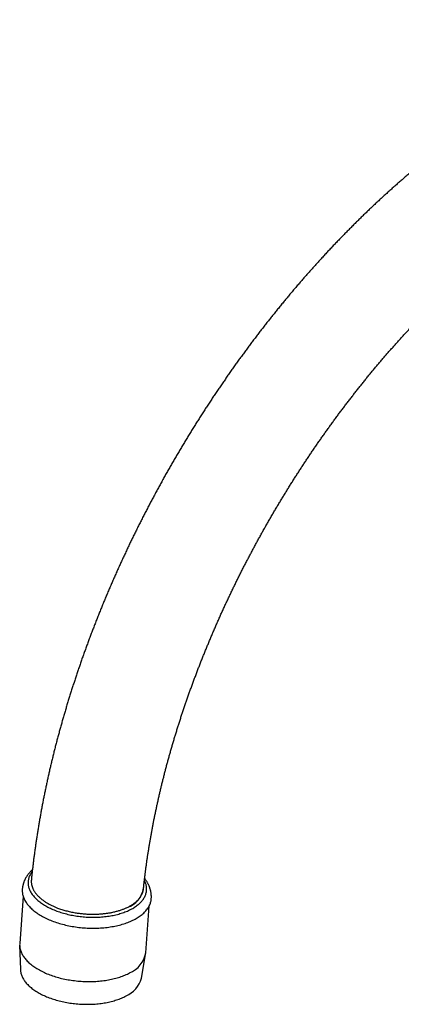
# Model space of a CAD drawing. Header units: millimetres. Extents: x 8 to 820, y 12 to 828.
# Tile 4 of 18: x 600 to 668, y 215 to 390. Entities that reach past the tile are written whole.
import ezdxf

# ---------------------------------------------------------------- set-up
doc = ezdxf.new("R2010")
doc.units = ezdxf.units.MM

msp = doc.modelspace()

# ---------------------------------------------------------------- linework, layer by layer
at = {"color": 7, "linetype": 'Continuous', "lineweight": 30}
for p, q in [((600.88, 234.56), (600.27, 226.17)), ((622.68, 224.55), (623.28, 232.83)), ((600.26, 225.86), (600.39, 221.56)), ((621.9, 220), (622.64, 224.23))]:
    msp.add_line(p, q, dxfattribs=at)
at = {"color": 7, "linetype": 'Continuous', "lineweight": 30, "flags": 128}
for points in [[(602.5, 238.97), (602.44, 238.89), (602.34, 238.76), (602.25, 238.63), (602.17, 238.49), (602.1, 238.36), (602.04, 238.22), (601.98, 238.08), (601.92, 237.94), (601.88, 237.8), (601.84, 237.66), (601.81, 237.51), (601.79, 237.37), (601.77, 237.23), (601.76, 237.08), (601.76, 236.94), (601.77, 236.79), (601.78, 236.64), (601.8, 236.5), (601.83, 236.35), (601.86, 236.21), (601.9, 236.06), (601.95, 235.91), (602.01, 235.77), (602.07, 235.62), (602.14, 235.48), (602.21, 235.34), (602.3, 235.19), (602.39, 235.05), (602.49, 234.91), (602.59, 234.77), (602.7, 234.63), (602.82, 234.49), (602.94, 234.36), (603.07, 234.22), (603.21, 234.09), (603.35, 233.96), (603.5, 233.83), (603.65, 233.7), (603.82, 233.57), (603.98, 233.45), (604.15, 233.32), (604.33, 233.2), (604.52, 233.09), (604.7, 232.97), (604.9, 232.86), (605.1, 232.74), (605.3, 232.64), (605.51, 232.53), (605.72, 232.43), (605.94, 232.33), (606.16, 232.23), (606.39, 232.13), (606.62, 232.04), (606.85, 231.95), (607.09, 231.87), (607.33, 231.78), (607.58, 231.7), (607.83, 231.63), (608.08, 231.55)], [(608.08, 231.55), (608.33, 231.48), (608.59, 231.42), (608.85, 231.35), (609.11, 231.29), (609.38, 231.24), (609.64, 231.19), (609.91, 231.14), (610.18, 231.09), (610.45, 231.05), (610.72, 231.01), (611, 230.98), (611.27, 230.95), (611.55, 230.92), (611.82, 230.9), (612.1, 230.88), (612.37, 230.86), (612.65, 230.85), (612.92, 230.84), (613.2, 230.84), (613.47, 230.84), (613.75, 230.84), (614.02, 230.85), (614.29, 230.86), (614.56, 230.88), (614.83, 230.9), (615.1, 230.92), (615.36, 230.95), (615.63, 230.98), (615.89, 231.01), (616.15, 231.05), (616.4, 231.09), (616.65, 231.13), (616.9, 231.18), (617.15, 231.23), (617.39, 231.29), (617.63, 231.35), (617.87, 231.41), (618.1, 231.48), (618.33, 231.55), (618.56, 231.62), (618.78, 231.7), (618.99, 231.78), (619.2, 231.86), (619.41, 231.94), (619.61, 232.03), (619.81, 232.13), (620, 232.22), (620.18, 232.32), (620.36, 232.42), (620.54, 232.52), (620.71, 232.63), (620.87, 232.74), (621.03, 232.85), (621.18, 232.96), (621.33, 233.08), (621.47, 233.19), (621.6, 233.31), (621.73, 233.44), (621.85, 233.56), (621.96, 233.69), (622.07, 233.82), (622.17, 233.95), (622.26, 234.08), (622.35, 234.21), (622.43, 234.35), (622.5, 234.48), (622.57, 234.62), (622.63, 234.76), (622.68, 234.9), (622.72, 235.04), (622.76, 235.18), (622.79, 235.33), (622.82, 235.47), (622.83, 235.61), (622.84, 235.76), (622.84, 235.9), (622.84, 236.05), (622.83, 236.19), (622.81, 236.34), (622.78, 236.49), (622.74, 236.63), (622.7, 236.78), (622.65, 236.92), (622.6, 237.07), (622.54, 237.21), (622.47, 237.36), (622.45, 237.39)], [(600.73, 235.8), (600.72, 235.7), (600.72, 235.54), (600.73, 235.38), (600.74, 235.22), (600.76, 235.06), (600.79, 234.9), (600.83, 234.74), (600.87, 234.58), (600.93, 234.43), (600.99, 234.27), (601.05, 234.11), (601.13, 233.95), (601.21, 233.8), (601.3, 233.64), (601.4, 233.49), (601.51, 233.33), (601.62, 233.18), (601.74, 233.03), (601.87, 232.88), (602.01, 232.73), (602.15, 232.58), (602.3, 232.44), (602.45, 232.29), (602.61, 232.15), (602.78, 232.01), (602.96, 231.87), (603.14, 231.74), (603.33, 231.6), (603.52, 231.47), (603.72, 231.34), (603.92, 231.22), (604.14, 231.09), (604.35, 230.97), (604.57, 230.86), (604.8, 230.74), (605.03, 230.63), (605.27, 230.52), (605.51, 230.41), (605.76, 230.31), (606.01, 230.21), (606.27, 230.11), (606.52, 230.02), (606.79, 229.93), (607.05, 229.84), (607.33, 229.76), (607.6, 229.68)], [(607.6, 229.68), (607.88, 229.6), (608.16, 229.53), (608.44, 229.46), (608.72, 229.39), (609.01, 229.33), (609.3, 229.28), (609.59, 229.22), (609.89, 229.17), (610.18, 229.13), (610.48, 229.09), (610.78, 229.05), (611.07, 229.02), (611.37, 228.99), (611.67, 228.96), (611.97, 228.94), (612.27, 228.92), (612.57, 228.91), (612.87, 228.9), (613.17, 228.9), (613.47, 228.9), (613.77, 228.9), (614.07, 228.91), (614.36, 228.92), (614.66, 228.94), (614.95, 228.96), (615.24, 228.99), (615.53, 229.01), (615.82, 229.05), (616.1, 229.08), (616.38, 229.13), (616.66, 229.17), (616.94, 229.22), (617.21, 229.27), (617.48, 229.33), (617.74, 229.39), (618, 229.45), (618.26, 229.52), (618.51, 229.59), (618.76, 229.67), (619.01, 229.75), (619.25, 229.83), (619.48, 229.92), (619.71, 230.01), (619.93, 230.1), (620.15, 230.2), (620.37, 230.3), (620.58, 230.4), (620.78, 230.51), (620.97, 230.62), (621.17, 230.73), (621.35, 230.85), (621.53, 230.96), (621.7, 231.08), (621.87, 231.21), (622.02, 231.33), (622.18, 231.46), (622.32, 231.59), (622.46, 231.73), (622.59, 231.86), (622.71, 232), (622.83, 232.14), (622.94, 232.28), (623.04, 232.43), (623.14, 232.57), (623.22, 232.72), (623.3, 232.87), (623.38, 233.02), (623.44, 233.17), (623.5, 233.32), (623.55, 233.47), (623.59, 233.63), (623.62, 233.78), (623.65, 233.94), (623.66, 234.1), (623.67, 234.13)], [(600.27, 226.17), (600.27, 226.1), (600.26, 225.95), (600.27, 225.79), (600.28, 225.64), (600.3, 225.48), (600.32, 225.33), (600.36, 225.17), (600.4, 225.02), (600.45, 224.86), (600.51, 224.71), (600.57, 224.55), (600.64, 224.4), (600.72, 224.25), (600.81, 224.09), (600.91, 223.94), (601.01, 223.79), (601.12, 223.64), (601.23, 223.49), (601.35, 223.35), (601.48, 223.2), (601.62, 223.06), (601.76, 222.92), (601.91, 222.77), (602.07, 222.64), (602.23, 222.5), (602.4, 222.36), (602.58, 222.23), (602.76, 222.1), (602.95, 221.97), (603.14, 221.84), (603.34, 221.72), (603.55, 221.6), (603.76, 221.48), (603.97, 221.36), (604.19, 221.25), (604.42, 221.14), (604.65, 221.03), (604.88, 220.93), (605.12, 220.82), (605.37, 220.73), (605.62, 220.63), (605.87, 220.54), (606.13, 220.45), (606.39, 220.36), (606.65, 220.28), (606.92, 220.2), (607.18, 220.13), (607.46, 220.05), (607.73, 219.99), (608.01, 219.92), (608.29, 219.86), (608.57, 219.81), (608.86, 219.75), (609.14, 219.7), (609.43, 219.66), (609.72, 219.62), (610.01, 219.58), (610.3, 219.55), (610.6, 219.52), (610.89, 219.49), (611.18, 219.47), (611.48, 219.45), (611.77, 219.44), (612.06, 219.43), (612.36, 219.42), (612.65, 219.42), (612.94, 219.43), (613.23, 219.43), (613.52, 219.44), (613.81, 219.46), (614.09, 219.48), (614.38, 219.5), (614.66, 219.53), (614.94, 219.56), (615.22, 219.59), (615.5, 219.63), (615.77, 219.68), (616.04, 219.72), (616.3, 219.77), (616.57, 219.83), (616.83, 219.89), (617.08, 219.95), (617.34, 220.01), (617.58, 220.08), (617.83, 220.16), (618.07, 220.23), (618.3, 220.31), (618.53, 220.4), (618.76, 220.48), (618.98, 220.57), (619.2, 220.67), (619.41, 220.76), (619.61, 220.87), (619.81, 220.97)], [(600.39, 221.56), (600.39, 221.5), (600.4, 221.35), (600.42, 221.21), (600.45, 221.06), (600.48, 220.91), (600.52, 220.76), (600.57, 220.61), (600.62, 220.46), (600.69, 220.31), (600.76, 220.16), (600.83, 220.02), (600.92, 219.87), (601.01, 219.72), (601.1, 219.58), (601.21, 219.44), (601.32, 219.29), (601.44, 219.15), (601.56, 219.01), (601.69, 218.87), (601.83, 218.74), (601.98, 218.6), (602.13, 218.47), (602.28, 218.34), (602.45, 218.21), (602.62, 218.08), (602.79, 217.95), (602.97, 217.83), (603.16, 217.71), (603.35, 217.59), (603.54, 217.47), (603.75, 217.36), (603.95, 217.25), (604.17, 217.14), (604.38, 217.03), (604.6, 216.93), (604.83, 216.83), (605.06, 216.73), (605.3, 216.63), (605.53, 216.54), (605.78, 216.45), (606.02, 216.37), (606.27, 216.28), (606.53, 216.21), (606.78, 216.13), (607.04, 216.06), (607.3, 215.99), (607.57, 215.92), (607.84, 215.86), (608.11, 215.8), (608.38, 215.75), (608.65, 215.7), (608.93, 215.65), (609.2, 215.61), (609.48, 215.57), (609.76, 215.53), (610.04, 215.5), (610.32, 215.47), (610.6, 215.45), (610.88, 215.43), (611.17, 215.41), (611.45, 215.4), (611.73, 215.39), (612.01, 215.38), (612.29, 215.38), (612.57, 215.38), (612.85, 215.39), (613.13, 215.4), (613.41, 215.41), (613.68, 215.43), (613.96, 215.46), (614.23, 215.48), (614.5, 215.51), (614.76, 215.55), (615.03, 215.58), (615.29, 215.62), (615.55, 215.67), (615.81, 215.72), (616.06, 215.77), (616.31, 215.83), (616.56, 215.89), (616.8, 215.95), (617.04, 216.02), (617.27, 216.09), (617.5, 216.16), (617.73, 216.24), (617.95, 216.32), (618.17, 216.4), (618.38, 216.49), (618.59, 216.58), (618.79, 216.67), (618.98, 216.77), (619.18, 216.87)]]:
    msp.add_lwpolyline(points, dxfattribs=at)
at = {"color": 7, "linetype": 'Continuous', "lineweight": 30}
for centre, radius, start, end in [((617.95, 236.76), 4.42, 289.0443, 350.3907), ((618.04, 225.33), 4.71, 292.0607, 350.4096), ((617.32, 221.23), 4.74, 293.0626, 345.0075)]:
    msp.add_arc(centre, radius, start, end, dxfattribs=at)
for points, knots in [([(788.54, 320.7), (788.54, 320.82), (788.54, 321.18), (788.54, 321.77), (788.53, 322.46), (788.52, 323.16), (788.5, 323.85), (788.48, 324.54), (788.46, 325.23), (788.43, 325.92), (788.4, 326.6), (788.36, 327.28), (788.32, 327.96), (788.27, 328.64), (788.23, 329.32), (788.17, 329.99), (788.12, 330.66), (788.05, 331.33), (787.99, 332), (787.92, 332.66), (787.85, 333.32), (787.77, 333.98), (787.69, 334.64), (787.6, 335.29), (787.51, 335.95), (787.42, 336.6), (787.32, 337.24), (787.22, 337.89), (787.11, 338.53), (787, 339.16), (786.88, 339.8), (786.77, 340.43), (786.64, 341.06), (786.52, 341.69), (786.39, 342.31), (786.25, 342.94), (786.11, 343.55), (785.97, 344.17), (785.82, 344.78), (785.67, 345.39), (785.51, 346), (785.36, 346.6), (785.19, 347.2), (785.03, 347.8), (784.85, 348.39), (784.68, 348.98), (784.5, 349.57), (784.32, 350.15), (784.13, 350.73), (783.94, 351.31), (783.74, 351.88), (783.54, 352.45), (783.34, 353.02), (783.13, 353.58), (782.92, 354.14), (782.71, 354.7), (782.49, 355.25), (782.26, 355.8), (782.04, 356.34), (781.81, 356.88), (781.57, 357.42), (781.33, 357.96), (781.09, 358.49), (780.85, 359.01), (780.6, 359.54), (780.34, 360.05), (780.09, 360.57), (779.83, 361.08), (779.56, 361.59), (779.29, 362.09), (779.02, 362.59), (778.75, 363.08), (778.47, 363.58), (778.19, 364.06), (777.9, 364.55), (777.61, 365.02), (777.32, 365.5), (777.02, 365.97), (776.72, 366.44), (776.42, 366.9), (776.11, 367.36), (775.8, 367.81), (775.48, 368.26), (775.16, 368.71), (774.84, 369.15), (774.52, 369.59), (774.19, 370.02), (773.86, 370.45), (773.53, 370.87), (773.19, 371.29), (772.85, 371.71), (772.5, 372.12), (772.16, 372.53), (771.8, 372.93), (771.45, 373.33), (771.09, 373.72), (770.73, 374.11), (770.37, 374.49), (770, 374.87), (769.63, 375.25), (769.26, 375.62), (768.88, 375.99), (768.51, 376.35), (768.12, 376.71), (767.74, 377.06), (767.35, 377.41), (766.96, 377.76), (766.57, 378.1), (766.17, 378.44), (765.77, 378.77), (765.37, 379.09), (764.96, 379.42), (764.55, 379.73), (764.14, 380.05), (763.73, 380.36), (763.31, 380.66), (762.89, 380.96), (762.47, 381.25), (762.04, 381.54), (761.61, 381.83), (761.18, 382.11), (760.75, 382.39), (760.31, 382.66), (759.88, 382.93), (759.43, 383.19), (758.99, 383.45), (758.54, 383.7), (758.09, 383.95), (757.64, 384.19), (757.19, 384.43), (756.73, 384.67), (756.27, 384.9), (755.81, 385.12), (755.34, 385.34), (754.87, 385.56), (754.4, 385.77), (753.93, 385.98), (753.46, 386.18), (752.98, 386.38), (752.5, 386.57), (752.02, 386.76), (751.53, 386.94), (751.04, 387.12), (750.55, 387.29), (750.06, 387.46), (749.57, 387.62), (749.07, 387.78), (748.57, 387.93), (748.07, 388.08), (747.57, 388.23), (747.06, 388.37), (746.55, 388.5), (746.04, 388.63), (745.53, 388.75), (745.01, 388.87), (744.5, 388.99), (743.98, 389.1), (743.46, 389.2), (742.93, 389.3), (742.41, 389.4), (741.88, 389.49), (741.35, 389.57), (740.82, 389.65), (740.28, 389.73), (739.75, 389.8), (739.21, 389.86), (738.67, 389.92), (738.13, 389.98), (737.58, 390.03), (737.03, 390.07), (736.49, 390.11), (735.94, 390.15), (735.39, 390.18), (734.83, 390.2), (734.28, 390.22), (733.72, 390.24), (733.16, 390.25), (732.6, 390.25), (732.04, 390.25), (731.47, 390.24), (730.91, 390.23), (730.34, 390.22), (729.77, 390.19), (729.2, 390.17), (728.63, 390.14), (728.06, 390.1), (727.48, 390.06), (726.91, 390.01), (726.33, 389.96), (725.75, 389.9), (725.17, 389.84), (724.59, 389.77), (724, 389.7), (723.42, 389.62), (722.83, 389.54), (722.25, 389.45), (721.66, 389.35), (721.07, 389.26), (720.48, 389.15), (719.89, 389.04), (719.29, 388.93), (718.7, 388.81), (718.11, 388.69), (717.51, 388.56), (716.92, 388.42), (716.32, 388.28), (715.72, 388.14), (715.12, 387.99), (714.52, 387.83), (713.92, 387.67), (713.32, 387.51), (712.72, 387.34), (712.12, 387.16), (711.51, 386.98), (710.91, 386.8), (710.3, 386.61), (709.7, 386.41), (709.09, 386.21), (708.49, 386.01), (707.88, 385.8), (707.28, 385.58), (706.67, 385.36), (706.06, 385.14), (705.45, 384.91), (704.85, 384.67), (704.24, 384.43), (703.63, 384.19), (703.02, 383.94), (702.41, 383.69), (701.8, 383.43), (701.19, 383.16), (700.58, 382.89), (699.97, 382.62), (699.36, 382.34), (698.75, 382.06), (698.15, 381.77), (697.54, 381.48), (696.93, 381.18), (696.32, 380.88), (695.71, 380.58), (695.1, 380.27), (694.49, 379.95), (693.88, 379.63), (693.27, 379.31), (692.67, 378.98), (692.06, 378.64), (691.45, 378.31), (690.84, 377.96), (690.24, 377.62), (689.63, 377.27), (689.02, 376.91), (688.42, 376.55), (687.81, 376.19), (687.21, 375.82), (686.61, 375.44), (686, 375.07), (685.4, 374.68), (684.8, 374.3), (684.19, 373.91), (683.59, 373.51), (682.99, 373.11), (682.39, 372.71), (681.79, 372.3), (681.2, 371.89), (680.6, 371.47), (680, 371.05), (679.4, 370.63), (678.81, 370.2), (678.21, 369.77), (677.62, 369.33), (677.03, 368.89), (676.44, 368.45), (675.84, 368), (675.25, 367.55), (674.67, 367.09), (674.08, 366.63), (673.49, 366.17), (672.9, 365.7), (672.32, 365.23), (671.74, 364.75), (671.15, 364.28), (670.57, 363.79), (669.99, 363.31), (669.41, 362.82), (668.83, 362.32), (668.26, 361.82), (667.68, 361.32), (667.1, 360.82), (666.53, 360.31), (665.96, 359.79), (665.39, 359.28), (664.82, 358.76), (664.25, 358.24), (663.68, 357.71), (663.12, 357.18), (662.55, 356.65), (661.99, 356.11), (661.43, 355.57), (660.87, 355.02), (660.31, 354.48), (659.76, 353.93), (659.2, 353.37), (658.65, 352.81), (658.1, 352.25), (657.55, 351.69), (657, 351.12), (656.45, 350.55), (655.9, 349.98), (655.36, 349.4), (654.82, 348.82), (654.28, 348.24), (653.74, 347.65), (653.2, 347.07), (652.67, 346.47), (652.13, 345.88), (651.6, 345.28), (651.07, 344.68), (650.55, 344.08), (650.02, 343.47), (649.5, 342.86), (648.97, 342.25), (648.45, 341.63), (647.93, 341.01), (647.42, 340.39), (646.9, 339.77), (646.39, 339.14), (645.88, 338.51), (645.37, 337.88), (644.87, 337.25), (644.36, 336.61), (643.86, 335.97), (643.36, 335.33), (642.86, 334.68), (642.37, 334.04), (641.87, 333.39), (641.38, 332.73), (640.89, 332.08), (640.41, 331.42), (639.92, 330.76), (639.44, 330.1), (638.96, 329.44), (638.48, 328.77), (638.01, 328.1), (637.54, 327.43), (637.07, 326.76), (636.6, 326.08), (636.13, 325.4), (635.67, 324.72), (635.21, 324.04), (634.75, 323.36), (634.29, 322.67), (633.84, 321.98), (633.39, 321.29), (632.94, 320.6), (632.49, 319.91), (632.05, 319.21), (631.61, 318.51), (631.17, 317.81), (630.74, 317.11), (630.3, 316.41), (629.87, 315.7), (629.45, 314.99), (629.02, 314.28), (628.6, 313.57), (628.18, 312.86), (627.76, 312.15), (627.35, 311.43), (626.94, 310.72), (626.53, 310), (626.12, 309.28), (625.72, 308.56), (625.32, 307.83), (624.92, 307.11), (624.53, 306.38), (624.14, 305.65), (623.75, 304.93), (623.36, 304.2), (622.98, 303.46), (622.6, 302.73), (622.22, 302), (621.85, 301.26), (621.48, 300.53), (621.11, 299.79), (620.75, 299.05), (620.38, 298.31), (620.03, 297.57), (619.67, 296.83), (619.32, 296.09), (618.97, 295.34), (618.62, 294.6), (618.28, 293.85), (617.94, 293.11), (617.6, 292.36), (617.27, 291.61), (616.94, 290.86), (616.61, 290.11), (616.28, 289.36), (615.96, 288.61), (615.64, 287.86), (615.33, 287.11), (615.02, 286.35), (614.71, 285.6), (614.41, 284.85), (614.1, 284.09), (613.81, 283.34), (613.51, 282.58), (613.22, 281.82), (612.93, 281.07), (612.65, 280.31), (612.37, 279.55), (612.09, 278.79), (611.81, 278.04), (611.54, 277.28), (611.27, 276.52), (611.01, 275.76), (610.75, 275), (610.49, 274.24), (610.24, 273.48), (609.99, 272.72), (609.74, 271.97), (609.5, 271.21), (609.26, 270.45), (609.02, 269.69), (608.79, 268.93), (608.56, 268.17), (608.33, 267.41), (608.11, 266.65), (607.89, 265.89), (607.68, 265.13), (607.46, 264.37), (607.26, 263.62), (607.05, 262.86), (606.85, 262.1), (606.65, 261.34), (606.46, 260.59), (606.27, 259.83), (606.09, 259.07), (605.9, 258.32), (605.73, 257.56), (605.55, 256.81), (605.38, 256.06), (605.21, 255.3), (605.05, 254.55), (604.89, 253.8), (604.73, 253.05), (604.58, 252.3), (604.43, 251.55), (604.29, 250.8), (604.15, 250.05), (604.01, 249.3), (603.88, 248.55), (603.75, 247.81), (603.62, 247.06), (603.5, 246.32), (603.38, 245.58), (603.27, 244.83), (603.16, 244.09), (603.05, 243.35), (602.95, 242.61), (602.85, 241.88), (602.75, 241.14), (602.66, 240.4), (602.58, 239.67), (602.49, 238.94), (602.41, 238.2), (602.36, 237.71), (602.34, 237.47), (602.34, 237.46)], [0, 0, 0, 0, 0.0011687, 0.0033687, 0.0055688, 0.007769, 0.0099692, 0.0121695, 0.0143698, 0.0165701, 0.0187703, 0.0209704, 0.0231705, 0.0253705, 0.0275703, 0.02977, 0.0319696, 0.0341689, 0.036368, 0.0385668, 0.0407654, 0.0429636, 0.0451615, 0.047359, 0.0495561, 0.0517527, 0.0539489, 0.0561446, 0.0583397, 0.0605342, 0.0627281, 0.0649214, 0.0671139, 0.0693057, 0.0714968, 0.073687, 0.0758763, 0.0780647, 0.0802522, 0.0824387, 0.0846241, 0.0868084, 0.0889916, 0.0911737, 0.0933545, 0.095534, 0.0977123, 0.0998891, 0.1020646, 0.1042386, 0.1064111, 0.108582, 0.1107514, 0.1129191, 0.1150851, 0.1172494, 0.1194119, 0.1215726, 0.1237314, 0.1258884, 0.1280434, 0.1301964, 0.1323474, 0.1344964, 0.1366432, 0.138788, 0.1409306, 0.143071, 0.1452091, 0.1473451, 0.1494788, 0.1516102, 0.1537393, 0.155866, 0.1579904, 0.1601125, 0.1622322, 0.1643495, 0.1664644, 0.168577, 0.1706871, 0.1727949, 0.1749003, 0.1770033, 0.1791039, 0.1812021, 0.183298, 0.1853916, 0.1874829, 0.1895719, 0.1916586, 0.193743, 0.1958253, 0.1979054, 0.1999833, 0.2020591, 0.2041329, 0.2062047, 0.2082744, 0.2103422, 0.2124082, 0.2144723, 0.2165346, 0.2185952, 0.2206541, 0.2227115, 0.2247672, 0.2268215, 0.2288744, 0.2309259, 0.2329761, 0.2350251, 0.237073, 0.2391198, 0.2411656, 0.2432104, 0.2452544, 0.2472976, 0.2493402, 0.251382, 0.2534234, 0.2554643, 0.2575048, 0.259545, 0.261585, 0.2636248, 0.2656646, 0.2677043, 0.2697442, 0.2717842, 0.2738244, 0.2758649, 0.2779059, 0.2799473, 0.2819892, 0.2840318, 0.2860751, 0.2881192, 0.2901641, 0.29221, 0.2942568, 0.2963048, 0.2983539, 0.3004042, 0.3024558, 0.3045088, 0.3065632, 0.3086191, 0.3106765, 0.3127356, 0.3147963, 0.3168587, 0.3189229, 0.3209889, 0.3230568, 0.3251267, 0.3271985, 0.3292723, 0.3313482, 0.3334262, 0.3355063, 0.3375886, 0.3396731, 0.3417598, 0.3438487, 0.34594, 0.3480335, 0.3501294, 0.3522275, 0.3543281, 0.3564309, 0.3585362, 0.3606438, 0.3627538, 0.3648661, 0.3669808, 0.3690979, 0.3712174, 0.3733391, 0.3754633, 0.3775897, 0.3797185, 0.3818495, 0.3839828, 0.3861183, 0.3882561, 0.390396, 0.3925382, 0.3946824, 0.3968288, 0.3989772, 0.4011276, 0.4032801, 0.4054345, 0.4075908, 0.409749, 0.411909, 0.4140709, 0.4162345, 0.4183998, 0.4205667, 0.4227353, 0.4249055, 0.4270772, 0.4292504, 0.431425, 0.4336011, 0.4357785, 0.4379571, 0.4401371, 0.4423182, 0.4445006, 0.446684, 0.4488685, 0.4510541, 0.4532406, 0.4554281, 0.4576165, 0.4598057, 0.4619958, 0.4641866, 0.4663782, 0.4685704, 0.4707634, 0.4729569, 0.475151, 0.4773457, 0.4795409, 0.4817366, 0.4839327, 0.4861292, 0.4883261, 0.4905233, 0.4927208, 0.4949187, 0.4971168, 0.4993151, 0.5015136, 0.5037123, 0.5059112, 0.5081102, 0.5103093, 0.5125085, 0.5147077, 0.516907, 0.5191063, 0.5213056, 0.5235049, 0.5257041, 0.5279033, 0.5301025, 0.5323015, 0.5345004, 0.5366993, 0.538898, 0.5410965, 0.5432949, 0.5454932, 0.5476912, 0.5498891, 0.5520868, 0.5542844, 0.5564816, 0.5586787, 0.5608756, 0.5630722, 0.5652686, 0.5674647, 0.5696607, 0.5718563, 0.5740517, 0.5762468, 0.5784417, 0.5806363, 0.5828306, 0.5850246, 0.5872184, 0.5894119, 0.5916051, 0.593798, 0.5959907, 0.598183, 0.6003751, 0.6025669, 0.6047584, 0.6069496, 0.6091405, 0.6113311, 0.6135215, 0.6157116, 0.6179013, 0.6200908, 0.62228, 0.624469, 0.6266576, 0.628846, 0.6310341, 0.6332219, 0.6354095, 0.6375968, 0.6397838, 0.6419706, 0.6441571, 0.6463433, 0.6485293, 0.650715, 0.6529005, 0.6550857, 0.6572707, 0.6594555, 0.66164, 0.6638242, 0.6660083, 0.6681921, 0.6703757, 0.6725591, 0.6747422, 0.6769252, 0.6791079, 0.6812905, 0.6834728, 0.6856549, 0.6878369, 0.6900186, 0.6922002, 0.6943816, 0.6965628, 0.6987438, 0.7009247, 0.7031054, 0.7052859, 0.7074663, 0.7096465, 0.7118266, 0.7140065, 0.7161863, 0.718366, 0.7205455, 0.7227249, 0.7249042, 0.7270834, 0.7292624, 0.7314413, 0.7336202, 0.7357989, 0.7379775, 0.7401561, 0.7423345, 0.7445129, 0.7466912, 0.7488694, 0.7510475, 0.7532256, 0.7554036, 0.7575816, 0.7597595, 0.7619374, 0.7641152, 0.7662929, 0.7684707, 0.7706484, 0.7728261, 0.7750037, 0.7771814, 0.779359, 0.7815366, 0.7837142, 0.7858919, 0.7880695, 0.7902471, 0.7924248, 0.7946024, 0.7967801, 0.7989578, 0.8011355, 0.8033133, 0.8054911, 0.807669, 0.8098469, 0.8120248, 0.8142028, 0.8163809, 0.818559, 0.8207372, 0.8229155, 0.8250939, 0.8272723, 0.8294508, 0.8316295, 0.8338082, 0.835987, 0.8381659, 0.840345, 0.8425241, 0.8447034, 0.8468828, 0.8490623, 0.8512419, 0.8534217, 0.8556016, 0.8577817, 0.8599619, 0.8621423, 0.8643228, 0.8665035, 0.8686844, 0.8708654, 0.8730466, 0.875228, 0.8774095, 0.8795913, 0.8817732, 0.8839553, 0.8861377, 0.8883202, 0.8905029, 0.8926859, 0.894869, 0.8970524, 0.899236, 0.9014198, 0.9036039, 0.9057881, 0.9079727, 0.9101574, 0.9123424, 0.9145277, 0.9167132, 0.9188989, 0.9210849, 0.9232712, 0.9254577, 0.9276445, 0.9298316, 0.9320189, 0.9342065, 0.9363944, 0.9385826, 0.940771, 0.9429597, 0.9451487, 0.947338, 0.9495276, 0.9517174, 0.9539076, 0.9560981, 0.9582888, 0.9604798, 0.9626712, 0.9648628, 0.9670547, 0.9692469, 0.9714395, 0.9736323, 0.9758254, 0.9780188, 0.9802125, 0.9824065, 0.9846007, 0.9867953, 0.9889901, 0.9911853, 0.9933807, 0.9955764, 0.9977723, 0.9999686, 1, 1, 1, 1]), ([(622.28, 235.86), (622.28, 235.88), (622.3, 236.11), (622.35, 236.56), (622.42, 237.2), (622.5, 237.84), (622.58, 238.48), (622.66, 239.13), (622.75, 239.77), (622.83, 240.42), (622.93, 241.07), (623.02, 241.72), (623.12, 242.38), (623.23, 243.03), (623.33, 243.69), (623.44, 244.35), (623.56, 245.01), (623.68, 245.67), (623.8, 246.33), (623.92, 246.99), (624.05, 247.66), (624.18, 248.33), (624.32, 248.99), (624.46, 249.66), (624.6, 250.33), (624.75, 251.01), (624.9, 251.68), (625.05, 252.35), (625.2, 253.03), (625.36, 253.7), (625.53, 254.38), (625.7, 255.06), (625.87, 255.74), (626.04, 256.42), (626.22, 257.1), (626.4, 257.78), (626.58, 258.47), (626.77, 259.15), (626.96, 259.83), (627.16, 260.52), (627.35, 261.2), (627.56, 261.89), (627.76, 262.58), (627.97, 263.26), (628.18, 263.95), (628.4, 264.64), (628.61, 265.33), (628.84, 266.02), (629.06, 266.71), (629.29, 267.4), (629.52, 268.09), (629.76, 268.78), (630, 269.47), (630.24, 270.16), (630.48, 270.85), (630.73, 271.54), (630.98, 272.23), (631.24, 272.93), (631.5, 273.62), (631.76, 274.31), (632.02, 275), (632.29, 275.69), (632.56, 276.38), (632.84, 277.07), (633.12, 277.76), (633.4, 278.45), (633.68, 279.14), (633.97, 279.83), (634.26, 280.52), (634.55, 281.21), (634.85, 281.9), (635.15, 282.59), (635.45, 283.28), (635.75, 283.96), (636.06, 284.65), (636.37, 285.34), (636.69, 286.02), (637.01, 286.71), (637.33, 287.39), (637.65, 288.07), (637.98, 288.76), (638.31, 289.44), (638.64, 290.12), (638.98, 290.8), (639.31, 291.48), (639.65, 292.15), (640, 292.83), (640.35, 293.51), (640.7, 294.18), (641.05, 294.86), (641.4, 295.53), (641.76, 296.2), (642.12, 296.87), (642.48, 297.54), (642.85, 298.21), (643.22, 298.87), (643.59, 299.54), (643.96, 300.2), (644.34, 300.86), (644.72, 301.52), (645.1, 302.18), (645.49, 302.84), (645.87, 303.5), (646.26, 304.15), (646.66, 304.8), (647.05, 305.45), (647.45, 306.1), (647.85, 306.75), (648.25, 307.4), (648.65, 308.04), (649.06, 308.68), (649.47, 309.32), (649.88, 309.96), (650.29, 310.6), (650.71, 311.23), (651.13, 311.87), (651.55, 312.5), (651.97, 313.13), (652.4, 313.75), (652.82, 314.38), (653.25, 315), (653.68, 315.62), (654.12, 316.24), (654.55, 316.85), (654.99, 317.47), (655.43, 318.08), (655.87, 318.69), (656.32, 319.29), (656.76, 319.9), (657.21, 320.5), (657.66, 321.1), (658.11, 321.7), (658.56, 322.29), (659.02, 322.88), (659.48, 323.47), (659.93, 324.06), (660.4, 324.64), (660.86, 325.22), (661.32, 325.8), (661.79, 326.38), (662.26, 326.95), (662.72, 327.52), (663.2, 328.09), (663.67, 328.65), (664.14, 329.21), (664.62, 329.77), (665.09, 330.33), (665.57, 330.88), (666.05, 331.43), (666.53, 331.97), (667.02, 332.52), (667.5, 333.06), (667.99, 333.6), (668.47, 334.13), (668.96, 334.66), (669.45, 335.19), (669.94, 335.72), (670.44, 336.24), (670.93, 336.76), (671.42, 337.27), (671.92, 337.78), (672.42, 338.29), (672.91, 338.8), (673.41, 339.3), (673.91, 339.8), (674.41, 340.29), (674.92, 340.78), (675.42, 341.27), (675.92, 341.76), (676.43, 342.24), (676.93, 342.71), (677.44, 343.19), (677.95, 343.66), (678.45, 344.13), (678.96, 344.59), (679.47, 345.05), (679.98, 345.5), (680.49, 345.96), (681, 346.41), (681.52, 346.85), (682.03, 347.29), (682.54, 347.73), (683.06, 348.16), (683.57, 348.59), (684.08, 349.02), (684.6, 349.44), (685.12, 349.86), (685.63, 350.27), (686.15, 350.68), (686.66, 351.09), (687.18, 351.49), (687.7, 351.89), (688.22, 352.28), (688.73, 352.67), (689.25, 353.06), (689.77, 353.44), (690.29, 353.82), (690.8, 354.19), (691.32, 354.56), (691.84, 354.93), (692.36, 355.29), (692.88, 355.65), (693.39, 356), (693.91, 356.35), (694.43, 356.7), (694.95, 357.04), (695.46, 357.38), (695.98, 357.71), (696.5, 358.04), (697.01, 358.36), (697.53, 358.68), (698.05, 359), (698.56, 359.31), (699.08, 359.62), (699.59, 359.92), (700.11, 360.22), (700.62, 360.52), (701.13, 360.81), (701.65, 361.09), (702.16, 361.37), (702.67, 361.65), (703.18, 361.92), (703.69, 362.19), (704.2, 362.46), (704.71, 362.72), (705.22, 362.97), (705.72, 363.22), (706.23, 363.47), (706.74, 363.71), (707.24, 363.95), (707.75, 364.18), (708.25, 364.41), (708.75, 364.64), (709.25, 364.86), (709.75, 365.07), (710.25, 365.29), (710.75, 365.49), (711.25, 365.7), (711.74, 365.89), (712.24, 366.09), (712.73, 366.28), (713.22, 366.46), (713.72, 366.64), (714.21, 366.82), (714.7, 366.99), (715.18, 367.16), (715.67, 367.32), (716.15, 367.48), (716.64, 367.63), (717.12, 367.78), (717.6, 367.93), (718.08, 368.07), (718.56, 368.21), (719.04, 368.34), (719.51, 368.46), (719.99, 368.59), (720.46, 368.71), (720.93, 368.82), (721.4, 368.93), (721.87, 369.04), (722.33, 369.14), (722.8, 369.23), (723.26, 369.33), (723.72, 369.41), (724.18, 369.5), (724.64, 369.58), (725.1, 369.65), (725.56, 369.72), (726.01, 369.79), (726.46, 369.85), (726.91, 369.91), (727.36, 369.96), (727.81, 370.01), (728.25, 370.05), (728.69, 370.09), (729.14, 370.13), (729.58, 370.16), (730.01, 370.18), (730.45, 370.2), (730.89, 370.22), (731.32, 370.24), (731.75, 370.24), (732.18, 370.25), (732.61, 370.25), (733.03, 370.25), (733.46, 370.24), (733.88, 370.22), (734.3, 370.21), (734.72, 370.19), (735.14, 370.16), (735.55, 370.13), (735.96, 370.09), (736.38, 370.05), (736.79, 370.01), (737.19, 369.96), (737.6, 369.91), (738, 369.85), (738.41, 369.79), (738.81, 369.72), (739.21, 369.65), (739.6, 369.58), (740, 369.5), (740.39, 369.41), (740.79, 369.32), (741.18, 369.23), (741.56, 369.13), (741.95, 369.03), (742.34, 368.92), (742.72, 368.81), (743.1, 368.69), (743.48, 368.57), (743.85, 368.44), (744.23, 368.31), (744.6, 368.18), (744.97, 368.04), (745.34, 367.89), (745.71, 367.74), (746.07, 367.59), (746.44, 367.43), (746.8, 367.26), (747.15, 367.09), (747.51, 366.92), (747.86, 366.74), (748.21, 366.56), (748.56, 366.37), (748.91, 366.17), (749.25, 365.98), (749.59, 365.77), (749.93, 365.57), (750.26, 365.35), (750.6, 365.14), (750.93, 364.92), (751.25, 364.69), (751.58, 364.46), (751.9, 364.23), (752.21, 363.99), (752.53, 363.75), (752.84, 363.5), (753.15, 363.25), (753.46, 362.99), (753.76, 362.73), (754.06, 362.47), (754.36, 362.2), (754.65, 361.93), (754.94, 361.65), (755.23, 361.37), (755.51, 361.09), (755.79, 360.8), (756.07, 360.51), (756.34, 360.21), (756.62, 359.91), (756.88, 359.61), (757.15, 359.3), (757.41, 358.99), (757.67, 358.67), (757.93, 358.35), (758.18, 358.03), (758.43, 357.7), (758.68, 357.37), (758.92, 357.04), (759.16, 356.7), (759.4, 356.36), (759.64, 356.01), (759.87, 355.66), (760.1, 355.31), (760.33, 354.95), (760.55, 354.59), (760.77, 354.22), (760.99, 353.85), (761.2, 353.48), (761.41, 353.11), (761.62, 352.73), (761.83, 352.34), (762.03, 351.96), (762.23, 351.57), (762.43, 351.17), (762.62, 350.77), (762.81, 350.37), (763, 349.97), (763.18, 349.56), (763.36, 349.15), (763.54, 348.73), (763.72, 348.31), (763.89, 347.89), (764.06, 347.46), (764.23, 347.03), (764.39, 346.59), (764.55, 346.16), (764.71, 345.71), (764.87, 345.27), (765.02, 344.82), (765.17, 344.37), (765.31, 343.91), (765.45, 343.45), (765.59, 342.99), (765.73, 342.52), (765.86, 342.05), (765.99, 341.58), (766.12, 341.1), (766.25, 340.62), (766.37, 340.14), (766.48, 339.65), (766.6, 339.16), (766.71, 338.67), (766.82, 338.17), (766.92, 337.67), (767.03, 337.17), (767.12, 336.66), (767.22, 336.15), (767.31, 335.64), (767.4, 335.12), (767.49, 334.6), (767.57, 334.08), (767.65, 333.55), (767.72, 333.02), (767.8, 332.49), (767.87, 331.95), (767.93, 331.42), (768, 330.87), (768.05, 330.33), (768.11, 329.78), (768.16, 329.23), (768.21, 328.68), (768.26, 328.12), (768.3, 327.56), (768.34, 327), (768.38, 326.43), (768.41, 325.86), (768.44, 325.29), (768.46, 324.72), (768.48, 324.14), (768.5, 323.56), (768.52, 322.98), (768.53, 322.39), (768.54, 321.81), (768.54, 321.24), (768.54, 320.87), (768.54, 320.7)], [0, 0, 0, 0, 0.000202, 0.002459, 0.004716, 0.006974, 0.009232, 0.01149, 0.013749, 0.016009, 0.018268, 0.020528, 0.022789, 0.02505, 0.027311, 0.029572, 0.031834, 0.034097, 0.03636, 0.038623, 0.040886, 0.04315, 0.045415, 0.047679, 0.049945, 0.05221, 0.054476, 0.056742, 0.059009, 0.061276, 0.063543, 0.065811, 0.068079, 0.070347, 0.072616, 0.074885, 0.077154, 0.079424, 0.081694, 0.083964, 0.086235, 0.088506, 0.090777, 0.093049, 0.095321, 0.097593, 0.099865, 0.102138, 0.104411, 0.106685, 0.108958, 0.111232, 0.113506, 0.115781, 0.118055, 0.12033, 0.122605, 0.124881, 0.127156, 0.129432, 0.131708, 0.133984, 0.136261, 0.138538, 0.140814, 0.143091, 0.145369, 0.147646, 0.149924, 0.152202, 0.15448, 0.156758, 0.159036, 0.161314, 0.163593, 0.165872, 0.16815, 0.170429, 0.172709, 0.174988, 0.177267, 0.179547, 0.181826, 0.184106, 0.186385, 0.188665, 0.190945, 0.193225, 0.195505, 0.197785, 0.200065, 0.202346, 0.204626, 0.206906, 0.209187, 0.211467, 0.213747, 0.216028, 0.218308, 0.220589, 0.222869, 0.225149, 0.22743, 0.22971, 0.231991, 0.234271, 0.236551, 0.238832, 0.241112, 0.243392, 0.245672, 0.247952, 0.250233, 0.252512, 0.254792, 0.257072, 0.259352, 0.261632, 0.263911, 0.266191, 0.26847, 0.270749, 0.273028, 0.275307, 0.277586, 0.279865, 0.282143, 0.284422, 0.2867, 0.288978, 0.291256, 0.293534, 0.295811, 0.298089, 0.300366, 0.302643, 0.30492, 0.307197, 0.309473, 0.311749, 0.314025, 0.316301, 0.318577, 0.320852, 0.323127, 0.325402, 0.327677, 0.329951, 0.332225, 0.334499, 0.336773, 0.339046, 0.341319, 0.343592, 0.345864, 0.348136, 0.350408, 0.35268, 0.354951, 0.357222, 0.359493, 0.361763, 0.364033, 0.366303, 0.368572, 0.370841, 0.37311, 0.375378, 0.377646, 0.379914, 0.382181, 0.384448, 0.386714, 0.38898, 0.391246, 0.393511, 0.395777, 0.398041, 0.400305, 0.402569, 0.404833, 0.407096, 0.409358, 0.411621, 0.413883, 0.416144, 0.418405, 0.420666, 0.422926, 0.425186, 0.427446, 0.429705, 0.431963, 0.434222, 0.436479, 0.438737, 0.440994, 0.443251, 0.445507, 0.447763, 0.450018, 0.452273, 0.454528, 0.456782, 0.459036, 0.46129, 0.463543, 0.465796, 0.468048, 0.4703, 0.472552, 0.474803, 0.477055, 0.479305, 0.481556, 0.483806, 0.486056, 0.488306, 0.490555, 0.492804, 0.495053, 0.497302, 0.49955, 0.501798, 0.504046, 0.506294, 0.508542, 0.51079, 0.513038, 0.515285, 0.517533, 0.51978, 0.522028, 0.524276, 0.526523, 0.528771, 0.531019, 0.533267, 0.535515, 0.537764, 0.540012, 0.542261, 0.544511, 0.546761, 0.549011, 0.551262, 0.553513, 0.555765, 0.558017, 0.56027, 0.562524, 0.564779, 0.567034, 0.569291, 0.571548, 0.573807, 0.576066, 0.578327, 0.580589, 0.582853, 0.585118, 0.587384, 0.589652, 0.591922, 0.594194, 0.596467, 0.598742, 0.60102, 0.6033, 0.605582, 0.607866, 0.610153, 0.612442, 0.614734, 0.617029, 0.619328, 0.621629, 0.623933, 0.626241, 0.628552, 0.630867, 0.633186, 0.635508, 0.637835, 0.640166, 0.642501, 0.644841, 0.647185, 0.649534, 0.651888, 0.654247, 0.656611, 0.65898, 0.661355, 0.663736, 0.666122, 0.668514, 0.670912, 0.673316, 0.675726, 0.678143, 0.680565, 0.682994, 0.685429, 0.687871, 0.690319, 0.692774, 0.695235, 0.697702, 0.700176, 0.702656, 0.705141, 0.707633, 0.71013, 0.712633, 0.715141, 0.717654, 0.720171, 0.722693, 0.725219, 0.727749, 0.730281, 0.732817, 0.735354, 0.737894, 0.740435, 0.742977, 0.745519, 0.748061, 0.750602, 0.753142, 0.75568, 0.758216, 0.760749, 0.76328, 0.765806, 0.768329, 0.770847, 0.773361, 0.77587, 0.778373, 0.780872, 0.783364, 0.785851, 0.788331, 0.790806, 0.793274, 0.795736, 0.798192, 0.800641, 0.803083, 0.80552, 0.80795, 0.810373, 0.81279, 0.815201, 0.817606, 0.820005, 0.822398, 0.824785, 0.827166, 0.829542, 0.831912, 0.834277, 0.836636, 0.838991, 0.841341, 0.843686, 0.846026, 0.848362, 0.850693, 0.853021, 0.855344, 0.857663, 0.859979, 0.862291, 0.864599, 0.866905, 0.869206, 0.871505, 0.873801, 0.876094, 0.878384, 0.880672, 0.882957, 0.88524, 0.88752, 0.889798, 0.892075, 0.894349, 0.896621, 0.898892, 0.901161, 0.903428, 0.905694, 0.907958, 0.910221, 0.912483, 0.914743, 0.917003, 0.919261, 0.921519, 0.923775, 0.926031, 0.928285, 0.930539, 0.932793, 0.935046, 0.937298, 0.939549, 0.941801, 0.944051, 0.946302, 0.948552, 0.950801, 0.953051, 0.9553, 0.957549, 0.959798, 0.962046, 0.964295, 0.966544, 0.968792, 0.971041, 0.973289, 0.975538, 0.977786, 0.980035, 0.982284, 0.984533, 0.986782, 0.989031, 0.99128, 0.99353, 0.99578, 0.99803, 1, 1, 1, 1]), ([(602.53, 239.29), (602.51, 239.27), (602.43, 239.2), (602.31, 239.09), (602.18, 238.95), (602.06, 238.82), (601.94, 238.68), (601.83, 238.54), (601.72, 238.4), (601.62, 238.26), (601.52, 238.12), (601.43, 237.97), (601.34, 237.83), (601.26, 237.68), (601.19, 237.53), (601.12, 237.38), (601.06, 237.23), (601, 237.08), (600.95, 236.93), (600.9, 236.77), (600.86, 236.62), (600.82, 236.46), (600.79, 236.31), (600.76, 236.15), (600.74, 235.99), (600.73, 235.88), (600.73, 235.81), (600.73, 235.8)], [0, 0, 0, 0, 0.027836, 0.073116, 0.118087, 0.162729, 0.207026, 0.250967, 0.294546, 0.337759, 0.380607, 0.423096, 0.465235, 0.507035, 0.548511, 0.589681, 0.630564, 0.671181, 0.711555, 0.751708, 0.791667, 0.831456, 0.871101, 0.910627, 0.950063, 0.989434, 1, 1, 1, 1]), ([(602.34, 237.46), (602.34, 237.43), (602.33, 237.34), (602.32, 237.18), (602.33, 237), (602.35, 236.81), (602.38, 236.62), (602.43, 236.43), (602.48, 236.25), (602.55, 236.07), (602.62, 235.9), (602.7, 235.74), (602.79, 235.58), (602.89, 235.41), (603.01, 235.23), (603.15, 235.05), (603.3, 234.87), (603.45, 234.7), (603.62, 234.53), (603.79, 234.37), (603.96, 234.22), (604.14, 234.07), (604.32, 233.93), (604.52, 233.78), (604.74, 233.63), (604.99, 233.47), (605.23, 233.33), (605.48, 233.19), (605.74, 233.05), (606, 232.92), (606.25, 232.8), (606.5, 232.69), (606.75, 232.59), (607.04, 232.47), (607.37, 232.35), (607.73, 232.23), (608.11, 232.11), (608.49, 232.01), (608.89, 231.9), (609.29, 231.81), (609.69, 231.73), (610.09, 231.65), (610.47, 231.59), (610.83, 231.54), (611.18, 231.5), (611.53, 231.46), (611.87, 231.44), (612.21, 231.41), (612.53, 231.4), (612.84, 231.39), (613.15, 231.38), (613.47, 231.38), (613.82, 231.39), (614.18, 231.4), (614.53, 231.42), (614.86, 231.45), (615.2, 231.48), (615.52, 231.52), (615.82, 231.56), (616.11, 231.61), (616.39, 231.65), (616.69, 231.71), (617, 231.78), (617.32, 231.86), (617.62, 231.94), (617.92, 232.02), (618.2, 232.11), (618.47, 232.21), (618.72, 232.3), (618.95, 232.39), (619.18, 232.49), (619.41, 232.6), (619.66, 232.72), (619.9, 232.85), (620.12, 232.98), (620.34, 233.12), (620.54, 233.26), (620.72, 233.4), (620.89, 233.53), (621.05, 233.66), (621.19, 233.8), (621.32, 233.93), (621.44, 234.06), (621.55, 234.19), (621.64, 234.31), (621.73, 234.44), (621.81, 234.56), (621.91, 234.72), (622.01, 234.91), (622.11, 235.14), (622.19, 235.37), (622.24, 235.58), (622.27, 235.75), (622.28, 235.84), (622.28, 235.86)], [0, 0, 0, 0, 0.00662, 0.016498, 0.028317, 0.040151, 0.051225, 0.062299, 0.073427, 0.084555, 0.09439, 0.104225, 0.114098, 0.123971, 0.135782, 0.147609, 0.158677, 0.169744, 0.180865, 0.191987, 0.201816, 0.211645, 0.221512, 0.231379, 0.243185, 0.255007, 0.26607, 0.277132, 0.288249, 0.299365, 0.30919, 0.319014, 0.328877, 0.338739, 0.351991, 0.365267, 0.378636, 0.392005, 0.405469, 0.418934, 0.432496, 0.446083, 0.45789, 0.469714, 0.480777, 0.491841, 0.502958, 0.514076, 0.523901, 0.533726, 0.54359, 0.553453, 0.565266, 0.577095, 0.588164, 0.599234, 0.610357, 0.621479, 0.63131, 0.64114, 0.651008, 0.660876, 0.672696, 0.684533, 0.695609, 0.706685, 0.717814, 0.728944, 0.73878, 0.748617, 0.758491, 0.768365, 0.780191, 0.792033, 0.803114, 0.814195, 0.82533, 0.836465, 0.846306, 0.856147, 0.866026, 0.875905, 0.884598, 0.893299, 0.901524, 0.90975, 0.917997, 0.926245, 0.940993, 0.955772, 0.969601, 0.983457, 0.99528, 1, 1, 1, 1]), ([(623.67, 234.13), (623.67, 234.14), (623.67, 234.21), (623.68, 234.33), (623.68, 234.49), (623.68, 234.64), (623.67, 234.8), (623.66, 234.96), (623.64, 235.11), (623.61, 235.27), (623.58, 235.43), (623.55, 235.58), (623.51, 235.74), (623.46, 235.9), (623.41, 236.05), (623.36, 236.21), (623.3, 236.36), (623.23, 236.51), (623.16, 236.67), (623.08, 236.82), (623, 236.97), (622.91, 237.12), (622.81, 237.27), (622.71, 237.42), (622.61, 237.56), (622.53, 237.67), (622.49, 237.72), (622.49, 237.72)], [0, 0, 0, 0, 0.010715, 0.051684, 0.092644, 0.133621, 0.174642, 0.215734, 0.256926, 0.298245, 0.339717, 0.381369, 0.423226, 0.465313, 0.507654, 0.550271, 0.593184, 0.636412, 0.679972, 0.723876, 0.768136, 0.812759, 0.857749, 0.903106, 0.948824, 0.994897, 1, 1, 1, 1])]:
    msp.add_open_spline(points, degree=3, knots=knots, dxfattribs=at)

doc.saveas('drawing.dxf')
